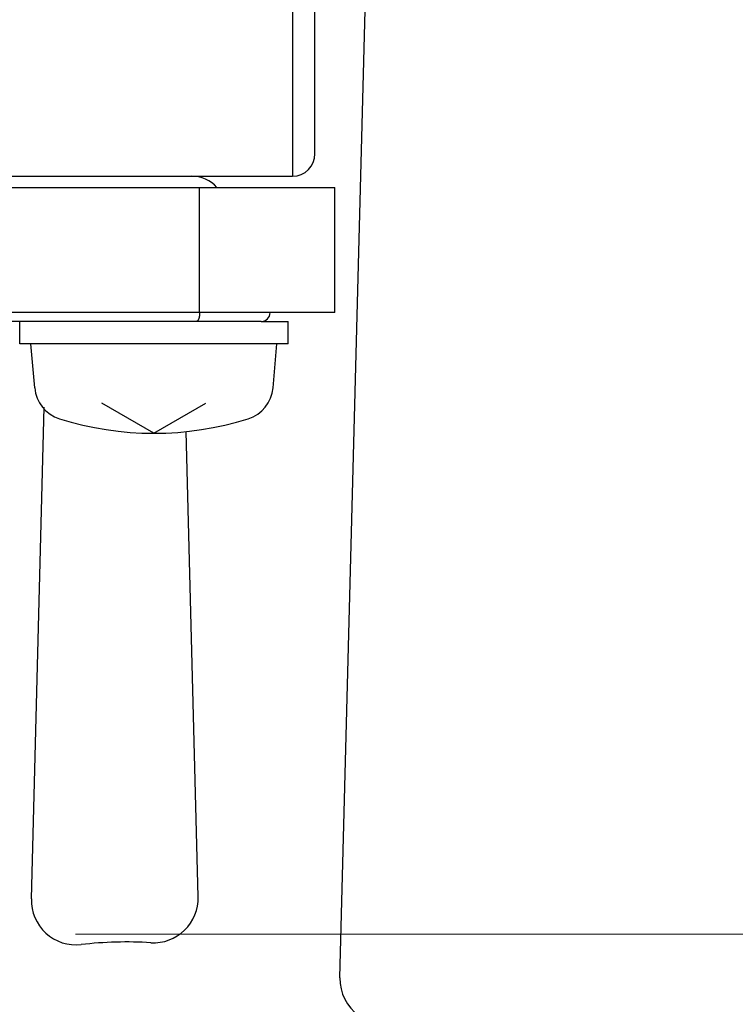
# Model space of a CAD drawing. Header units: millimetres. Extents: x 0 to 1300, y 0 to 891.
# Tile 52 of 133: x 202 to 218, y 562 to 584. Entities that reach past the tile are written whole.
import ezdxf

# ---------------------------------------------------------------- set-up
doc = ezdxf.new("R2010")
doc.units = ezdxf.units.MM
doc.header["$LTSCALE"] = 0.545669
doc.layers.add('NoLayerName_001', color=7, linetype='Continuous')
doc.styles.get("Standard").update_dxf_attribs({"font": 'txt', "bigfont": 'extfont2'})
doc.dimstyles.get("Standard").update_dxf_attribs({"dimtxt": 2.5, "dimasz": 2.5, "dimexe": 1, "dimexo": 1, "dimtad": 1, "dimdec": 3, "dimzin": 0, "dimdsep": 46, "dimtxsty": 'Standard', "dimcen": 2.5, "dimadec": 3, "dimazin": 0, "dimtfac": 0.75, "dimtdec": 3, "dimtmove": 0, "dimatfit": 3, "dimfxl": 1, "dimarcsym": 0})

# ---------------------------------------------------------------- blocks, each defined once
blk = doc.blocks.new('_OPEN30')
at = {"color": 0, "linetype": 'ByBlock', "lineweight": -2}
for p, q in [((-1, 0.267949), (0, 0)), ((0, 0), (-1, -0.267949)), ((0, 0), (-1, 0))]:
    blk.add_line(p, q, dxfattribs=at)
blk = doc.blocks.new('*D118')
at = {"layer": 'Defpoints', "color": 0}
for p in [(280, 622.102), (286.96, 622.102), (200.65, 563.152)]:
    blk.add_point(p, dxfattribs=at)
at = {"layer": 'NoLayerName_001', "color": 0, "linetype": 'Continuous', "lineweight": 13}
for p, q in [((283, 622.102), (289.96, 622.102)), ((286.96, 567.652), (286.96, 617.602)), ((203.65, 563.152), (289.96, 563.152))]:
    blk.add_line(p, q, dxfattribs=at)
at = {"layer": 'NoLayerName_001', "color": 0, "lineweight": 13, "xscale": 4.5, "yscale": 4.5, "zscale": 4.5}
for p, rotation in [((286.96, 622.102), 90), ((286.96, 563.152), 270)]:
    blk.add_blockref('_OPEN30', p, dxfattribs=dict(at, rotation=rotation))
at = {"layer": 'NoLayerName_001', "color": 0, "lineweight": 13, "insert": (277.739, 592.627), "char_height": 10.5, "attachment_point": 5, "rotation": 90}
blk.add_mtext('\\W0.8000;５９', dxfattribs=at)

msp = doc.modelspace()

# ---------------------------------------------------------------- linework, layer by layer
at = {"layer": 'NoLayerName_001', "color": 7, "linetype": 'Continuous', "lineweight": 25}
for p, q in [((208.5, 596.2228), (208.5, 580.1024)), ((209, 580.6024), (209, 594.5116)), ((209.5603, 562.1729), (210.2856, 589.8698)), ((180, 580.1024), (208, 580.1024)), ((208, 580.1024), (208.5, 580.1024)), ((202.4, 576.3524), (202.4, 576.8524)), ((207.8, 576.8524), (208.4, 576.8524)), ((208.4, 576.3524), (208.4, 576.8524)), ((208.4, 576.3524), (202.4, 576.3524)), ((202.7359, 575.3705), (202.65, 576.3524)), ((208.0641, 575.3705), (208.15, 576.3524)), ((205.4, 574.3524), (204.2371, 575.0238)), ((205.4, 574.3524), (206.5629, 575.0238)), ((202.661, 563.9361), (202.9491, 574.9386)), ((206.3923, 563.9831), (206.1198, 574.3895))]:
    msp.add_line(p, q, dxfattribs=at)
at = {"layer": 'NoLayerName_001', "color": 60, "linetype": 'Continuous', "lineweight": 25}
for p, q in [((183, 579.8524), (209.4496, 579.8524)), ((206.4229, 577.0524), (206.4229, 579.8524)), ((209.4496, 577.0524), (209.4496, 579.8524)), ((209.4496, 577.0524), (196.8743, 577.0524)), ((207.8, 576.8524), (196.8743, 576.8524))]:
    msp.add_line(p, q, dxfattribs=at)
at = {"layer": 'NoLayerName_001', "color": 7, "linetype": 'Continuous', "lineweight": 25}
for centre, radius, start, end in [((180, 622.1024), 39.5, 318.33013, 270), ((208.5, 580.6024), 0.5, 270, 0), ((203.5329, 575.4402), 0.8, 185, 252.47322), ((207.2671, 575.4402), 0.8, 287.52678, 355), ((205.4, 581.3524), 7, 252.47322, 287.52678), ((203.6607, 563.91), 1, 178.5, 276.52161), ((205.3926, 563.9569), 1, 266.58223, 1.5), ((204.7965, 553.9747), 9, 86.58223, 96.52161), ((210.56, 562.1467), 1, 178.5, 234.80565)]:
    msp.add_arc(centre, radius, start, end, dxfattribs=at)
at = {"layer": 'NoLayerName_001', "color": 60, "linetype": 'Continuous', "lineweight": 25}
for centre, radius, start, end in [((206.25, 579.3524), 0.75, 41.85629, 90), ((207.8, 577.0524), 0.2, 270, 0)]:
    msp.add_arc(centre, radius, start, end, dxfattribs=at)
at = {"layer": 'NoLayerName_001', "color": 7, "linetype": 'Continuous', "lineweight": 25}
for points, knots in [([(206.4229, 577.0524), (206.4229, 577.0507), (206.4229, 577.0473), (206.4228, 577.0423), (206.4227, 577.0372), (206.4225, 577.0322), (206.4223, 577.0271), (206.4221, 577.0221), (206.4218, 577.017), (206.4214, 577.012), (206.421, 577.007), (206.4205, 577.0019), (206.42, 576.9969), (206.4194, 576.9919), (206.4188, 576.9869), (206.4181, 576.9819), (206.4174, 576.9769), (206.4166, 576.9719), (206.4157, 576.9669), (206.4148, 576.9619), (206.4138, 576.957), (206.4128, 576.952), (206.4117, 576.9471), (206.4105, 576.9422), (206.4092, 576.9373), (206.4079, 576.9324), (206.4065, 576.9276), (206.405, 576.9228), (206.4034, 576.918), (206.4018, 576.9132), (206.4, 576.9085), (206.3981, 576.9038), (206.3961, 576.8992), (206.394, 576.8946), (206.3917, 576.8901), (206.3893, 576.8856), (206.3867, 576.8813), (206.3839, 576.877), (206.381, 576.8729), (206.3778, 576.869), (206.3755, 576.8666), (206.3743, 576.8653)], [0, 0, 0, 0, 0.00504769, 0.01009709, 0.01514791, 0.02019983, 0.02525261, 0.03030597, 0.0353597, 0.04041358, 0.04546743, 0.05052108, 0.05557441, 0.06062729, 0.06567964, 0.0707314, 0.07578253, 0.08083302, 0.08588284, 0.09093196, 0.09598043, 0.10102839, 0.10607612, 0.11112397, 0.11617244, 0.12122166, 0.12627115, 0.13132056, 0.13636989, 0.14141945, 0.14646989, 0.15152166, 0.15657353, 0.1616247, 0.16667554, 0.17172767, 0.17678339, 0.18184003, 0.18689505, 0.1919513, 0.19701749, 0.19701749, 0.19701749, 0.19701749]), ([(206.3743, 576.8653), (206.3731, 576.8642), (206.3707, 576.8618), (206.3666, 576.8587), (206.3623, 576.8561), (206.3576, 576.8541), (206.3527, 576.8526), (206.3493, 576.8525), (206.3476, 576.8524)], [0, 0, 0, 0, 0.005072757, 0.010138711, 0.015210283, 0.020314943, 0.025412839, 0.030469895, 0.030469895, 0.030469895, 0.030469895])]:
    msp.add_open_spline(points, degree=3, knots=knots, dxfattribs=at)

# ---------------------------------------------------------------- dimensions: what is measured, and where the dimension line sits
at = {"layer": 'NoLayerName_001', "color": 3, "linetype": 'Continuous', "lineweight": 13}
dim = msp.add_linear_dim(base=(286.9604, 622.1024), p1=(200.65, 563.1524), p2=(280, 622.1024), angle=90, text='\\W0.8000;５９', dimstyle='Standard', override={"dimtxt": 10.5, "dimasz": 4.5, "dimexe": 3, "dimexo": 3, "dimgap": 3, "dimzin": 8, "dimblk": 'OPEN30', "dimclrd": 0, "dimclre": 0, "dimclrt": 0, "dimtp": 0, "dimtm": 0, "dimlwd": 13, "dimlwe": 13}, dxfattribs=at)
dim.commit()
dim.dimension.update_dxf_attribs({"geometry": '*D118', "text_midpoint": (286.9604, 592.6274), "dimtype": 160})

# ---------------------------------------------------------------- leaders
at = {"layer": 'NoLayerName_001', "color": 3, "linetype": 'Continuous', "lineweight": 13, "annotation_type": 0, "has_hookline": 1, "hookline_direction": 1, "text_width": 80.105}
msp.add_leader([(326.45, 563.7024), (301.2551, 497.1085), (295.2551, 497.1085)], dimstyle='Standard', override={"dimtxt": 10.5, "dimasz": 6, "dimldrblk": 'OPEN30'}, dxfattribs=at)

doc.saveas('drawing.dxf')
